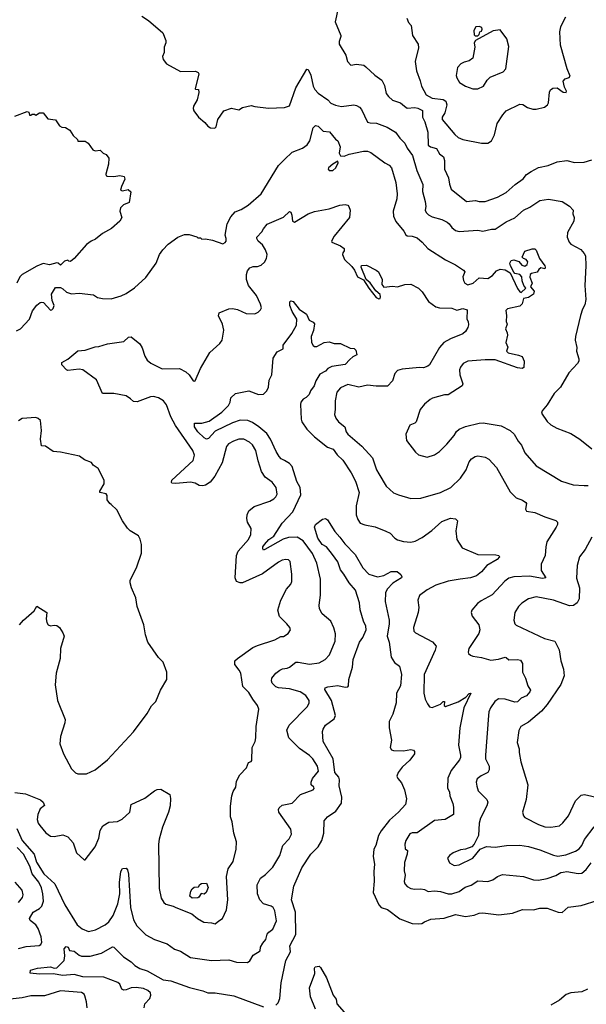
# Model space of a CAD drawing. Extents: x 1863017 to 1989460, y 394564 to 532820.
# Tile 71 of 213: x 1896735 to 1901311, y 461092 to 469042. Entities that reach past the tile are written whole.
import ezdxf

# ---------------------------------------------------------------- set-up
doc = ezdxf.new("R2010")
doc.units = 0

msp = doc.modelspace()

# ---------------------------------------------------------------- linework, layer by layer
at = {"layer": '0CON10XD'}
for points in [[(1899306.2, 469133.8), (1899282.5, 469025), (1899328.8, 468915), (1899330, 468905), (1899313.9, 468866.1), (1899314, 468845), (1899368.8, 468755), (1899383.3, 468705), (1899410, 468675), (1899455, 468683.3), (1899514.1, 468674.1), (1899531.7, 468661.7), (1899602, 468595), (1899659.2, 468555), (1899680.3, 468510.3), (1899695.6, 468445.6), (1899712.4, 468422.4), (1899745, 468392.9), (1899811.4, 468371.4), (1899843.6, 468343.6), (1899865, 468328.6), (1899925, 468333.5), (1899951.7, 468328.3), (1899987.6, 468307.6), (1899986.9, 468255), (1900006.9, 468216.9), (1900030.4, 468135), (1900035, 468030), (1900054, 468015), (1900101.4, 468001.4), (1900125, 467958.6), (1900156.9, 467935), (1900166.4, 467906.4), (1900165.7, 467835), (1900198.6, 467765), (1900205.7, 467715), (1900220, 467675), (1900343.3, 467575), (1900415, 467582.5), (1900445, 467573.3), (1900495, 467573.5), (1900595, 467610), (1900664.3, 467645.7), (1900737.6, 467712.4), (1900802.4, 467757.6), (1900828.9, 467791.1), (1900865, 467817.3), (1900925, 467848.9), (1901004.3, 467865.7), (1901075, 467895.7), (1901155, 467906), (1901215, 467888.8), (1901295, 467892), (1901355, 467910)], [(1897721.7, 469071.7), (1897775.6, 469035.6), (1897892.5, 468935), (1897916.7, 468875), (1897916.7, 468855), (1897900.7, 468819.3), (1897901.7, 468778.3), (1897887.5, 468745), (1897895, 468720), (1897920, 468685), (1898033.9, 468623.9), (1898155, 468626.7), (1898176.4, 468616.4), (1898182.5, 468605), (1898152.5, 468485), (1898155, 468480), (1898178, 468478), (1898181.9, 468455), (1898168.2, 468395), (1898139.5, 468345), (1898135.8, 468325), (1898141.2, 468305), (1898178.8, 468255), (1898231.2, 468211.2), (1898255, 468181.2), (1898275, 468168.8), (1898312.5, 468167.5), (1898323, 468177), (1898336.7, 468235), (1898384.1, 468305.9), (1898445, 468326.7), (1898505, 468313.8), (1898535, 468333.3), (1898605, 468350), (1898635, 468340), (1898745, 468328.8), (1898875, 468333.8), (1898913.6, 468346.4), (1898965, 468492), (1899055, 468642.5), (1899065, 468640), (1899085.7, 468595), (1899105.5, 468505.5), (1899119.3, 468479.3), (1899145, 468450), (1899225, 468395.7), (1899248.2, 468368.2), (1899285, 468351.5), (1899335, 468340), (1899434.1, 468354.1), (1899455, 468350), (1899480, 468335), (1899495, 468316.2), (1899545, 468214.4), (1899565, 468208.2), (1899617.3, 468207.3), (1899703.1, 468175)], [(1899862.5, 469055), (1899875, 469020), (1899896.4, 468996.4), (1899907.5, 468915), (1899953.3, 468845), (1899956.1, 468813.9), (1899930, 468705), (1899938.6, 468628.6), (1899969.3, 468549.3), (1899979.4, 468505), (1900017.5, 468435), (1900067.4, 468407.4), (1900155, 468398.3), (1900177.2, 468385), (1900183.6, 468355), (1900169, 468291), (1900147.1, 468255), (1900145.8, 468235), (1900249.2, 468115), (1900275, 468091.9), (1900315, 468074), (1900465, 468046), (1900515, 468046.2), (1900545.8, 468064.2), (1900568.3, 468111.7), (1900590, 468205), (1900635.7, 468274.3), (1900665, 468306.2), (1900775, 468361.2), (1900797.3, 468357.3), (1900835, 468333.8), (1900879.3, 468319.3), (1900905, 468318.8), (1900972.5, 468335), (1900996.7, 468355), (1901005, 468370), (1901013.6, 468456.4), (1901022.5, 468475), (1901040.8, 468489.2), (1901075, 468490.8), (1901125, 468458), (1901147.5, 468455), (1901150, 468465), (1901135, 468497.5), (1901123.6, 468546.4), (1901140, 468565), (1901173.6, 468576.4), (1901180, 468585), (1901155.9, 468645.9), (1901103.1, 468835), (1901096.9, 468945), (1901105.6, 468985), (1901123.1, 469025), (1901145, 469066)], [(1900435, 468483.8), (1900481.2, 468505), (1900510.8, 468555), (1900535, 468579.2), (1900639.1, 468620.9), (1900660.8, 468645), (1900685.8, 468825), (1900667.9, 468887.9), (1900615, 468958.8), (1900558.9, 468951.1), (1900416.2, 468873.8), (1900406.2, 468855), (1900410.5, 468819.5), (1900395, 468732.5), (1900365, 468708.8), (1900325, 468699.2), (1900296.7, 468685), (1900272, 468655), (1900261.2, 468591.2), (1900265, 468572.5), (1900286.7, 468535), (1900335, 468504.2), (1900395, 468484), (1900435, 468483.8)], [(1900435, 468912.5), (1900447, 468923), (1900450, 468945), (1900465, 468950), (1900470, 468965), (1900468.3, 468978.3), (1900445, 468987.5), (1900420, 468985), (1900402.5, 468955), (1900405, 468920), (1900413, 468913), (1900435, 468912.5)], [(1896695, 468263.3), (1896795, 468300), (1896810, 468295), (1896815, 468270), (1896825, 468270), (1896835, 468280), (1896855, 468280), (1896865, 468270), (1896895, 468290), (1896925, 468290), (1896961.7, 468241.7), (1897025, 468233.3), (1897057.5, 468185), (1897075, 468173.8), (1897105, 468172.5), (1897139.3, 468149.3), (1897167, 468107), (1897202.5, 468075), (1897205, 468060), (1897265, 468062.5), (1897287.5, 468045), (1897325, 467990), (1897345, 467982.5), (1897385, 467987.5), (1897410, 467965), (1897435, 467952.5), (1897456.2, 467925), (1897453.8, 467875), (1897430, 467795), (1897435, 467780), (1897441.7, 467778.3), (1897495, 467776.7), (1897545, 467783.3), (1897580, 467775), (1897583.3, 467755), (1897556.7, 467695), (1897550, 467665), (1897565, 467660), (1897611.7, 467671.7), (1897631.7, 467651.7), (1897620, 467565), (1897573, 467547), (1897548.3, 467521.7), (1897543.3, 467495), (1897560, 467445), (1897543.3, 467415), (1897476.7, 467355), (1897404.3, 467315.7), (1897348.8, 467271.2), (1897312.5, 467255), (1897275, 467228), (1897175.9, 467114.1), (1897145, 467090), (1897131.7, 467091.7), (1897125, 467100), (1897098.3, 467091.7), (1897065, 467060), (1897047, 467077), (1897035, 467080), (1896975, 467063.3), (1896925, 467072.5), (1896875, 467051.2), (1896755, 466984.2), (1896737.5, 466965), (1896712.5, 466915)], [(1896709.3, 466530.7), (1896743, 466547), (1896815, 466623.3), (1896839.6, 466690.4), (1896873.6, 466736.4), (1896901.3, 466758.7), (1896915, 466762.5), (1896927.8, 466757.8), (1896985, 466697.5), (1896995, 466700), (1897005, 466710), (1897012.5, 466735), (1896997.5, 466775), (1896992.5, 466825), (1897025, 466880), (1897065, 466880), (1897085, 466870), (1897113, 466843), (1897155, 466827.5), (1897215, 466833.3), (1897331.7, 466821.7), (1897365, 466800), (1897405, 466790), (1897475, 466788.8), (1897555, 466812.5), (1897595, 466830), (1897661.7, 466878.3), (1897755, 466960), (1897836.2, 467075), (1897865, 467147.5), (1897891.2, 467185), (1897935, 467230), (1898012.5, 467285), (1898065, 467306.7), (1898105, 467307.5), (1898165, 467290), (1898175, 467280), (1898195, 467280), (1898205, 467270), (1898235, 467272.5), (1898293, 467263), (1898375, 467233.3), (1898395, 467242.5), (1898402.5, 467255), (1898402.5, 467275), (1898393.6, 467303.6), (1898410, 467395), (1898439.3, 467450.7), (1898475, 467490), (1898525, 467510.6), (1898580.8, 467545), (1898686, 467635), (1898824, 467866), (1898875, 467914.4), (1898935, 467971.9), (1899020, 468005), (1899057.7, 468032.3), (1899078.2, 468065), (1899105, 468170), (1899125, 468188.8), (1899145, 468181.2), (1899185, 468140.8), (1899237.3, 468137.3), (1899286.1, 468076.1), (1899304, 468064), (1899324.2, 468015), (1899314.2, 467965), (1899325, 467942.5), (1899355, 467941.2), (1899395, 467957.5), (1899511.7, 467981.7), (1899545, 467980), (1899569.7, 467969.7), (1899683.8, 467885), (1899717.9, 467867.9), (1899737.5, 467845), (1899772.3, 467727.7), (1899783.1, 467635), (1899781.9, 467595), (1899750, 467495), (1899754.2, 467455), (1899772.8, 467412.8), (1899836.9, 467335), (1899854.3, 467305)], [(1899703.1, 468175), (1899770.4, 468135), (1899804.4, 468085), (1899845.3, 468045.3), (1899863.1, 468005), (1899908.4, 467945), (1899942.8, 467825), (1899991.4, 467711.4), (1899988.9, 467655), (1900010, 467575), (1900014.4, 467535), (1900010, 467505), (1900016.9, 467485), (1900036, 467466), (1900065, 467450.4), (1900145, 467427.9), (1900187.6, 467407.6), (1900204.7, 467394.7), (1900225, 467363.3), (1900255, 467340), (1900285, 467331.5), (1900435, 467342.9), (1900475, 467334.3), (1900545, 467350), (1900575, 467350.6), (1900665, 467408.6), (1900735, 467441.5), (1900805, 467504.3), (1900855, 467529.4), (1900935, 467582.5), (1901005, 467592.5), (1901115, 467574.5), (1901176, 467536), (1901205.7, 467505), (1901201.4, 467475), (1901212, 467445), (1901210, 467415), (1901159.2, 467325), (1901155.8, 467285), (1901172.5, 467245), (1901185, 467230), (1901266.3, 467186.3), (1901294.4, 467155), (1901304.4, 467135), (1901307.9, 467055), (1901299.2, 466895), (1901308.2, 466781.8), (1901299.2, 466740.8), (1901279.2, 466705), (1901262.9, 466655), (1901224, 466485), (1901222, 466455), (1901235.7, 466395), (1901232.5, 466365), (1901251.9, 466305), (1901250, 466285), (1901239.4, 466265), (1901169.2, 466190.8), (1901103.3, 466075), (1901051.2, 466025), (1900995, 465932.5), (1900953.3, 465885), (1900950, 465865), (1900995, 465796.7), (1901025, 465771.2), (1901074.1, 465744.1), (1901185, 465701.2), (1901257.5, 465655), (1901355, 465576.2)], [(1899265, 467823.8), (1899288.8, 467845), (1899306.7, 467885), (1899305, 467900), (1899263.3, 467875), (1899230, 467845), (1899227.5, 467835), (1899233.9, 467823.9), (1899265, 467823.8)], [(1898461.1, 465638.9), (1898422.6, 465617.4), (1898405.7, 465595), (1898370.6, 465465), (1898312.4, 465357.6), (1898272.3, 465307.7), (1898235, 465283.1), (1898215, 465277.8), (1898185, 465282.2), (1898151.1, 465301.1), (1898115, 465308.9), (1897995, 465298.1), (1897965, 465301.2), (1897960, 465305), (1897965, 465323.3), (1898136.1, 465483.9), (1898147.3, 465525), (1898134.6, 465564.6), (1897993.1, 465765), (1897956.2, 465835), (1897921.7, 465931.7), (1897895.3, 465965.3), (1897855, 465989.5), (1897815, 466000), (1897792.8, 465997.2), (1897685, 465956.5), (1897655, 465960.5), (1897629.6, 465979.6), (1897596.2, 466003.8), (1897495, 466024.4), (1897403.3, 466025), (1897355, 466133.3), (1897245, 466213.8), (1897215, 466220), (1897125, 466210), (1897114, 466214), (1897076.7, 466255), (1897076.2, 466275), (1897125, 466300), (1897205, 466368.8), (1897265, 466373.8), (1897345, 466401.2), (1897375, 466403.8), (1897445, 466426), (1897575, 466443.3), (1897615, 466477.5), (1897635, 466482.5), (1897706.1, 466426.1), (1897723.9, 466393.9), (1897746.2, 466325), (1897765, 466294), (1897795, 466269.2), (1897886.2, 466223.8), (1898025, 466225.6), (1898078, 466198), (1898104.4, 466174.4), (1898135, 466127.5), (1898145, 466122.5), (1898153, 466127), (1898194.2, 466225), (1898272, 466355), (1898351.7, 466428.3), (1898370, 466455), (1898383.3, 466535), (1898373.3, 466585), (1898340.7, 466650.7), (1898347.5, 466675), (1898425, 466708), (1898455, 466710), (1898495, 466702), (1898565, 466668.8), (1898633, 466667), (1898660.7, 466679.3), (1898680.7, 466699.3), (1898686.7, 466715), (1898681.2, 466745), (1898647.5, 466815), (1898584, 466895), (1898567.8, 466945), (1898565.6, 466984.4), (1898574.3, 467015), (1898595, 467037.5), (1898619.7, 467050.3), (1898655, 467050), (1898685, 467059.2), (1898712.5, 467085), (1898729.4, 467115), (1898734.4, 467145), (1898719.5, 467185), (1898695, 467224.3), (1898661.4, 467255), (1898649.2, 467275), (1898650, 467285), (1898690.5, 467329.5), (1898705.4, 467354.6), (1898735, 467390), (1898865, 467448.1), (1898915, 467493.8), (1898925, 467486.7), (1898934.2, 467465), (1898937.5, 467415), (1898955, 467407.5), (1899065, 467474.4), (1899115, 467492.2), (1899235, 467514.4), (1899320, 467545), (1899365, 467548.8), (1899385, 467543.3), (1899393.3, 467535), (1899403.6, 467503.6), (1899398, 467445), (1899275.6, 467295), (1899254, 467255), (1899256.1, 467246.1), (1899326.2, 467215), (1899356, 467195), (1899356.7, 467175), (1899345, 467160), (1899342.5, 467145), (1899357.5, 467105), (1899418.3, 467048.3), (1899439.2, 467019.2), (1899463.3, 466965), (1899510.7, 466940.7), (1899554.2, 466875), (1899615, 466800), (1899635, 466787.5), (1899645, 466790), (1899650, 466805), (1899645, 466822.5), (1899612, 466852), (1899565, 466916.7), (1899533.3, 466943.3), (1899492.5, 467045), (1899495, 467057.5), (1899535, 467058.8), (1899615, 467020), (1899633.3, 467005), (1899661.2, 466945), (1899660, 466905), (1899675, 466882.5), (1899745, 466889.2), (1899785, 466885.7), (1899845, 466904.2), (1899895, 466905.8), (1899956.2, 466875), (1899985, 466843.8), (1900036.4, 466766.4), (1900095, 466724), (1900125, 466716.2), (1900225, 466712.5), (1900265.9, 466695.9), (1900315, 466709.2), (1900350, 466700), (1900346.2, 466625), (1900356.7, 466605), (1900358.3, 466578.3), (1900353.9, 466556.1), (1900336.7, 466525), (1900313.3, 466505), (1900213.8, 466466.2), (1900159.4, 466435), (1900125, 466394), (1900044.1, 466255.9), (1900030, 466245), (1899995, 466232), (1899965, 466234.3), (1899825, 466221.1), (1899785, 466209.2), (1899764, 466185), (1899745, 466127.5), (1899705, 466082), (1899615, 466082.1), (1899545, 466090.9), (1899475, 466076.2), (1899385, 466095.5), (1899325, 466070), (1899296.7, 466035), (1899281.8, 465965), (1899284.2, 465895.8), (1899278, 465855), (1899288, 465825), (1899308.8, 465795), (1899362, 465755), (1899370.8, 465715), (1899385, 465696), (1899499.2, 465599.2), (1899585.3, 465505.3), (1899617.9, 465407.9), (1899635.6, 465375), (1899695.4, 465275.4), (1899753, 465223), (1899794.5, 465204.5), (1899895, 465177.1), (1899975, 465178.6), (1900133.3, 465225), (1900216.2, 465265), (1900295, 465340), (1900341.2, 465408.8), (1900365, 465473.3), (1900384.5, 465495.5), (1900414.5, 465515.5), (1900435, 465520), (1900495, 465508.8), (1900525, 465493.3), (1900585.5, 465425.5), (1900695, 465231.2), (1900745, 465181.2), (1900795, 465163.8), (1900823.3, 465145), (1900828.8, 465135), (1900821.2, 465091.2), (1900827.5, 465075), (1900895, 465062), (1900975, 465027.5), (1901065, 464997.5), (1901077.5, 464985), (1901077.5, 464965), (1901068.8, 464945), (1900992.5, 464825), (1900982.9, 464785), (1900978.1, 464715), (1900947.1, 464645), (1900947.3, 464595), (1900983.8, 464535), (1900958.5, 464531.5), (1900851.2, 464548.8), (1900726.1, 464543.9), (1900686.2, 464533.8), (1900652.4, 464507.6), (1900552, 464398), (1900460.6, 464349.4), (1900432.8, 464327.2), (1900386.2, 464275), (1900380, 464255), (1900388, 464225), (1900442.5, 464155), (1900450.8, 464115), (1900442.5, 464085), (1900362.5, 463965), (1900356.7, 463936.7), (1900360, 463925), (1900375, 463911.2), (1900395.8, 463904.2), (1900465, 463893.3), (1900540.3, 463870.3), (1900601.1, 463878.9), (1900655, 463894.2), (1900665, 463893.3), (1900685, 463872.9), (1900755, 463875.4), (1900780, 463870), (1900794.4, 463845), (1900795.8, 463775), (1900820.6, 463725), (1900838.6, 463665), (1900859.1, 463629.1), (1900855.4, 463615), (1900828.2, 463581.8), (1900785, 463563.3), (1900755, 463534.6), (1900732.9, 463532.9), (1900655, 463555.5), (1900602.4, 463557.6), (1900572.6, 463537.4), (1900536.9, 463485), (1900524.4, 463455), (1900520.6, 463425), (1900495.7, 463104.3), (1900497.1, 463075), (1900525.6, 463015), (1900527.1, 462985), (1900515.4, 462964.6), (1900461.7, 462938.3), (1900428.3, 462911.7), (1900420.8, 462885), (1900426, 462854), (1900437.5, 462815), (1900506.4, 462746.4), (1900515.6, 462725), (1900507.5, 462695), (1900457.8, 462595), (1900446.9, 462555), (1900439.4, 462455), (1900404.4, 462385.6), (1900386.7, 462365), (1900335.7, 462344.3), (1900295, 462340), (1900235, 462314.2), (1900205.6, 462294.4), (1900188.8, 462271.2), (1900206, 462235), (1900245, 462212.5), (1900285, 462218.6), (1900395, 462272.5), (1900453.8, 462345), (1900505, 462365.6), (1900575, 462361.4), (1900665.8, 462374.2), (1900775, 462377.1), (1900845, 462366.7), (1900935, 462340.9), (1901045, 462296.7), (1901081.7, 462288.3), (1901145, 462298.9), (1901225, 462328.9), (1901252.8, 462347.2), (1901274.4, 462375), (1901295.9, 462424.1), (1901373.5, 462526.5)], [(1899854.3, 467305), (1899865, 467296.9), (1899905, 467294), (1899945, 467281.2), (1899986.7, 467245), (1900030, 467195), (1900175, 467102), (1900255, 467063.3), (1900320.5, 467020.5), (1900330, 467005), (1900314.2, 466965), (1900318.6, 466935), (1900329.2, 466915), (1900355, 466900.6), (1900396.6, 466913.4), (1900445, 466958.9), (1900515, 466951.9), (1900552.8, 466977.2), (1900586, 467015), (1900615, 467028.6), (1900655, 467021.9), (1900697.4, 466997.4), (1900755, 466870.8), (1900775, 466843.8), (1900785, 466840), (1900822.5, 466875), (1900807.5, 466895), (1900793.6, 466933.6), (1900790, 466965), (1900773.6, 466983.6), (1900735, 466993.8), (1900725, 467003.3), (1900698, 467055), (1900694.3, 467075), (1900705, 467097.5), (1900725, 467102.5), (1900765, 467090), (1900790, 467060), (1900815, 467051.2), (1900833.8, 467065), (1900838.3, 467088.3), (1900826.1, 467106.1), (1900805, 467113.8), (1900793.3, 467125), (1900815, 467172.5), (1900875, 467192.5), (1900895, 467192.5), (1900905, 467182.5), (1900932.9, 467112.9), (1900976.7, 467055), (1900977.5, 467045), (1900975, 467030), (1900945, 467037.5), (1900927.5, 467025), (1900915, 467002.5), (1900868.3, 466991.7), (1900856.4, 466983.6), (1900853.9, 466963.9), (1900872.5, 466915), (1900860, 466885), (1900889.5, 466849.5), (1900883.8, 466825), (1900845, 466798.6), (1900805, 466790), (1900791.7, 466748.3), (1900775, 466728), (1900675, 466706.2), (1900662, 466695), (1900667.5, 466655), (1900663.8, 466605), (1900672.5, 466585), (1900658.8, 466545), (1900672.5, 466515), (1900673.3, 466495), (1900662.2, 466435), (1900676.7, 466396.7), (1900666, 466365), (1900681.2, 466351.2), (1900764.7, 466334.7), (1900791.7, 466321.7), (1900808, 466285), (1900806, 466234), (1900793.8, 466226.2), (1900755, 466230.9), (1900575, 466296.5), (1900495, 466295.6), (1900355, 466284), (1900316.7, 466265), (1900295, 466237.5), (1900286.7, 466215), (1900290, 466175), (1900313, 466103), (1900308.8, 466085), (1900196.5, 466013.5), (1900165, 466014.2), (1900070, 465985), (1900048.8, 465975), (1900005, 465938.8), (1899970, 465895), (1899937.5, 465795), (1899927.5, 465785), (1899885, 465767.5), (1899853.8, 465695), (1899860, 465645), (1899930.5, 465550.5), (1899955, 465530), (1900025, 465511.2), (1900085, 465530), (1900125, 465555.8), (1900184.2, 465615), (1900243.8, 465685), (1900262.6, 465717.4), (1900284, 465736), (1900335, 465757.5), (1900445, 465785.5), (1900477.8, 465787.8), (1900623.3, 465763.3), (1900696.1, 465726.1), (1900727.1, 465695), (1900760.2, 465640.2), (1900788, 465608), (1900815.8, 465545), (1900905, 465440), (1901111.2, 465315), (1901205, 465287.1), (1901295, 465280.6), (1901325, 465281.9)], [(1896711.2, 462511.2), (1896754.6, 462414.6), (1896852.2, 462305), (1896871.1, 462241.1), (1896930, 462145), (1897018.1, 462065), (1897098.9, 461895), (1897198.9, 461735), (1897240.8, 461700.8), (1897290.9, 461680.9), (1897347, 461693), (1897425, 461733.1), (1897455, 461758.6), (1897491.5, 461808.5), (1897526.7, 461903.3), (1897544.5, 461985), (1897541.8, 462075), (1897551.9, 462165), (1897565, 462188.8), (1897595, 462192.5), (1897605, 462177.5), (1897613.2, 462143.2), (1897630, 461875), (1897654.3, 461775), (1897681.4, 461725), (1897752.8, 461652.8), (1897824.4, 461614.4), (1897925, 461579.4), (1897985, 461538.1), (1898035, 461520.8), (1898115, 461471.4), (1898285, 461445.7), (1898425, 461450.6), (1898485, 461432.9), (1898575, 461430), (1898595, 461443.3), (1898620.3, 461489.7), (1898676.7, 461525), (1898681.2, 461555), (1898697.5, 461585), (1898724.2, 461615), (1898735, 461658.8), (1898746, 461675), (1898780.3, 461699.7), (1898808.6, 461765), (1898796.4, 461846.4), (1898783.4, 461873.4), (1898765, 461885.6), (1898705, 461904.3), (1898674.6, 461934.6), (1898654.4, 461985), (1898653.4, 462056.6), (1898679.1, 462110.9), (1898720.2, 462139.8), (1898780.6, 462199.4), (1898836.9, 462295), (1898861.4, 462375), (1898911.3, 462428.7), (1898930.6, 462465), (1898926.2, 462506.2), (1898829.2, 462645), (1898825.8, 462665), (1898830.3, 462679.7), (1898855, 462699.2), (1898935, 462715.7), (1899002.4, 462787.6), (1899106, 462825), (1899113.8, 462835), (1899111.2, 462845), (1899088, 462865), (1899088.6, 462885), (1899101.2, 462915), (1899148.2, 462975), (1899140, 463015), (1899102.2, 463075), (1899075, 463101.8), (1898995, 463157.8), (1898910, 463245), (1898891.9, 463305), (1898910.8, 463345), (1899056.4, 463493.6), (1899072.5, 463525), (1899072.5, 463545), (1899045.5, 463585), (1898999.2, 463615), (1898915, 463638.8), (1898825, 463647.7), (1898802.5, 463655), (1898772.9, 463685), (1898768, 463705), (1898772, 463725), (1898804.6, 463765.4), (1898835, 463789.2), (1898857.9, 463802.1), (1898895, 463806.4), (1898914.2, 463815), (1898965, 463854.6), (1898985, 463856.1), (1899075, 463839.2), (1899155, 463849.5), (1899202.6, 463877.4), (1899237.8, 463915), (1899282.2, 464025), (1899284.6, 464084.6), (1899272, 464132), (1899248, 464185), (1899179.2, 464245), (1899155.7, 464285), (1899152.9, 464315), (1899165.7, 464395.7), (1899164.6, 464525), (1899133.8, 464655), (1899100.8, 464730.8), (1899025, 464835.4), (1898975, 464863.8), (1898905, 464861.5), (1898862.5, 464847.5), (1898715, 464764.2), (1898705, 464760), (1898698.8, 464768.8), (1898699.2, 464785), (1898711.4, 464805), (1898747.5, 464845), (1898788.9, 464871.1), (1898855, 464975.8), (1898941.8, 465068.2), (1899005.3, 465205), (1898999.3, 465265), (1898972.8, 465312.8), (1898935.6, 465435.6), (1898915, 465458.9), (1898875, 465483.1), (1898846.9, 465496.9), (1898830, 465515), (1898805.3, 465555.3), (1898761.1, 465655), (1898730.7, 465700.7), (1898665.2, 465755.2), (1898615, 465788.9), (1898577.5, 465805), (1898515, 465807.3), (1898453.3, 465786.7), (1898315, 465720.8), (1898259.2, 465660.8), (1898245, 465654.5), (1898225, 465665.5), (1898172.9, 465715), (1898147.8, 465755), (1898146.1, 465783.9), (1898205.3, 465784.7), (1898265, 465801.1), (1898367.5, 465872.5), (1898422.2, 465927.8), (1898434.6, 465955), (1898440.6, 465989.4), (1898477.3, 466022.7), (1898585, 466045.2), (1898665, 466015.4), (1898705, 466017.5), (1898730, 466045), (1898743.9, 466075), (1898749.5, 466130.5), (1898770.5, 466175), (1898781.7, 466308.3), (1898815, 466360), (1898863.3, 466385), (1898864.3, 466415), (1898932.2, 466507.8), (1898970.5, 466575), (1898973.5, 466625), (1898934.4, 466685), (1898918, 466735), (1898917, 466763), (1898925, 466772.5), (1898945, 466767.5), (1898992.5, 466705), (1899051.2, 466665), (1899072.5, 466615), (1899105, 466598.8), (1899115, 466587.5), (1899106.9, 466533.1), (1899090, 466485), (1899093.1, 466435), (1899105, 466411.2), (1899115, 466404.2), (1899135.6, 466404.4), (1899195, 466436), (1899235, 466440), (1899275, 466427.5), (1899325, 466426.7), (1899405, 466390.6), (1899435, 466387.8), (1899449.2, 466375), (1899457.5, 466335), (1899425, 466320), (1899400.8, 466299.2)], [(1899400.8, 466299.2), (1899362.9, 466257.1), (1899256.9, 466243.1), (1899225, 466224.5), (1899205, 466204.6), (1899159.1, 466180.9), (1899127.3, 466125), (1899114.2, 466085), (1899084, 466045), (1899074, 466015), (1899048.9, 465991.1), (1899025, 465978.1), (1899006.7, 465955), (1899002.2, 465935), (1899007.1, 465817.1), (1899014.1, 465794.1), (1899055, 465736.9), (1899115, 465672.9), (1899221.2, 465591.2), (1899267.1, 465575), (1899299.1, 465529.1), (1899345, 465485.7), (1899412.6, 465382.6), (1899447.2, 465317.2), (1899475.5, 465225.5), (1899451.7, 465118.3), (1899451.5, 465045), (1899465, 465006.2), (1899485, 464976.2), (1899522.9, 464962.9), (1899605, 464948.6), (1899693, 464913), (1899726.2, 464895), (1899763.8, 464855), (1899785, 464842.5), (1899835, 464829.4), (1899895, 464824.4), (1899928.6, 464831.4), (1899985, 464860.8), (1900062.4, 464917.6), (1900145, 464991.4), (1900215, 465018.1), (1900255, 465011.2), (1900271.2, 464995), (1900258, 464915), (1900266, 464845), (1900308.7, 464778.7), (1900435, 464722.9), (1900581.1, 464721.1), (1900605.6, 464715.6), (1900608.8, 464705), (1900590, 464685), (1900508, 464635), (1900465.8, 464585), (1900425, 464550.8), (1900375, 464535.5), (1900292.5, 464525), (1900195, 464508.6), (1900094.5, 464475.5), (1900025, 464438), (1899965, 464393.8), (1899951.4, 464355), (1899958.6, 464295), (1899954.4, 464255), (1899914.2, 464134.2), (1899918.8, 464105), (1899930.9, 464090.9), (1900067.6, 464017.6), (1900097.5, 463985), (1900089.4, 463950.6), (1900001.8, 463755), (1899998.1, 463605), (1900008.6, 463555), (1900027.3, 463517.3), (1900045, 463493.3), (1900065, 463488), (1900133.6, 463516.4), (1900155, 463536.7), (1900166.1, 463536.1), (1900162.5, 463505), (1900175, 463497.5), (1900276, 463534), (1900337.6, 463572.4), (1900365, 463601.2), (1900377.5, 463605), (1900322.7, 463487.3), (1900289.3, 463325), (1900278.5, 463185), (1900295.7, 463105), (1900294.4, 463085), (1900285.8, 463065), (1900220.3, 462979.7), (1900193.1, 462916.9), (1900190.7, 462840.7), (1900205.6, 462805), (1900208.1, 462775), (1900233.5, 462715), (1900239.5, 462685), (1900239.2, 462625), (1900172.5, 462585), (1900085, 462575.6), (1899945, 462477.5), (1899905, 462476), (1899885, 462468.8), (1899852.5, 462415), (1899844.3, 462385.7), (1899847.5, 462347.5), (1899865.7, 462334.3), (1899865.3, 462305), (1899843.6, 462236.4), (1899841.2, 462171.2), (1899847.1, 462135), (1899840.8, 462085), (1899845.8, 462065), (1899865, 462042.5), (1899895, 462027.1), (1899925, 462021.4), (1899975.8, 462025.8), (1900005, 462020), (1900035, 462004.2), (1900085, 462008.9), (1900132.2, 462002.2), (1900195, 461983.3), (1900225, 461985.6), (1900285, 462003.3), (1900332.1, 462037.9), (1900382, 462055), (1900435, 462088.1), (1900515, 462083.6), (1900555, 462097.5), (1900595, 462123.8), (1900635, 462139.1), (1900805, 462124.3), (1900885, 462098.1), (1900924.4, 462094.4), (1900995, 462109.4), (1901065, 462132.5), (1901105, 462155.7), (1901125, 462158.6), (1901155, 462164.2), (1901245, 462147.5), (1901275, 462150.8), (1901309.5, 462180.5), (1901350.6, 462235)], [(1896735, 464156.7), (1896766.7, 464195), (1896851.9, 464268.1), (1896875, 464307.5), (1896954, 464255), (1896948.9, 464205), (1896954.3, 464175), (1896965, 464156.2), (1896985, 464149.4), (1897015, 464154.5), (1897035, 464150.4), (1897056.2, 464135), (1897085, 464090.5), (1897094.1, 464065), (1897065.5, 463965), (1897061.4, 463885), (1897029.4, 463765), (1897021.3, 463671.3), (1897041.9, 463545), (1897102.7, 463392.7), (1897099.2, 463365), (1897064.2, 463255), (1897060, 463195), (1897088, 463115), (1897154.2, 462994.2), (1897185, 462960), (1897205, 462952.5), (1897275, 462953.3), (1897343.6, 462986.4), (1897445, 463066.7), (1897655, 463293.3), (1897765, 463440), (1897798.6, 463501.4), (1897835, 463537.5), (1897872.3, 463627.7), (1897923.3, 463715), (1897923.3, 463775), (1897893.6, 463853.6), (1897855, 463892.5), (1897770, 464015), (1897752, 464075), (1897738.8, 464155), (1897683.8, 464305), (1897673.3, 464375), (1897637.5, 464455), (1897627.5, 464495), (1897627.5, 464515), (1897680, 464625), (1897718.8, 464735), (1897718, 464805), (1897708.3, 464848.3), (1897695.9, 464875.9), (1897628.8, 464915), (1897606.6, 464936.6), (1897566.6, 464996.6), (1897520, 465085), (1897475, 465127.5), (1897462.5, 465135), (1897442.5, 465165), (1897441.7, 465201.7), (1897433, 465213), (1897382.5, 465225), (1897382.5, 465235), (1897417.5, 465295), (1897417.5, 465325), (1897369.3, 465419.3), (1897330, 465445), (1897316.2, 465466.2), (1897259.3, 465489.3), (1897217.7, 465517.7), (1897065, 465551.2), (1897005, 465556), (1896945, 465600), (1896912, 465602), (1896904.2, 465655.8), (1896911.2, 465725), (1896902.5, 465805), (1896885, 465822.5), (1896865, 465830), (1896755, 465823.3), (1896725, 465803.3)], [(1896695, 462802.1), (1896780.9, 462790.9), (1896903.8, 462743.8), (1896925.8, 462725), (1896936.6, 462696.6), (1896899.8, 462670.2), (1896881.1, 462625), (1896877.8, 462585), (1896885.6, 462555), (1896898.6, 462535), (1896947.4, 462477.4), (1896985, 462450.6), (1897015, 462447.1), (1897085, 462460.8), (1897125, 462444.2), (1897167.5, 462395), (1897193.8, 462315), (1897255, 462257.5), (1897265, 462257.5), (1897345.5, 462364.5), (1897375.4, 462434.6), (1897385.6, 462495), (1897405.6, 462534.4), (1897455, 462564.3), (1897525, 462568.6), (1897563.6, 462586.4), (1897624.3, 462645), (1897635, 462706), (1897744.6, 462755.4), (1897825, 462815.7), (1897845, 462825.8), (1897875, 462830), (1897946.9, 462786.9), (1897954.2, 462754.2), (1897950, 462695), (1897937.1, 462645), (1897887.6, 462522.4), (1897860.6, 462425), (1897855.7, 462385), (1897862.7, 462027.3), (1897878.3, 461948.3), (1897898.8, 461915), (1897915, 461902), (1897975.9, 461885.9), (1897995, 461873.3), (1898125, 461822), (1898170, 461785), (1898222.5, 461755), (1898285, 461750.8), (1898315, 461742), (1898343.3, 461765), (1898373.3, 461785), (1898404.1, 461855.9), (1898417.5, 461935), (1898406, 462125), (1898420, 462185), (1898458.9, 462245), (1898484.2, 462345), (1898486, 462405), (1898464, 462475), (1898450.8, 462565), (1898437.5, 462605), (1898437.7, 462692.3), (1898447.5, 462775), (1898458.3, 462811.7), (1898480, 462845), (1898487.1, 462892.9), (1898514, 462945), (1898567.3, 463002.7), (1898583.3, 463045), (1898605, 463052.5), (1898609.5, 463060.5), (1898614, 463165), (1898636, 463215), (1898642, 463245), (1898644.4, 463335), (1898665.7, 463475.7), (1898655.5, 463505.5), (1898617, 463557), (1898585, 463610), (1898537.6, 463657.6), (1898520.6, 463765), (1898508.9, 463788.9), (1898472, 463835), (1898474, 463865), (1898493.8, 463885), (1898617.6, 463972.4), (1898655, 463990), (1898794.4, 464035.6), (1898845, 464061.2), (1898865, 464061.2), (1898902.7, 464087.3), (1898923.3, 464115), (1898916.7, 464135), (1898893.8, 464165), (1898833.4, 464223.4), (1898819.2, 464275), (1898842.9, 464355), (1898890.8, 464445), (1898925.6, 464484.4), (1898934, 464505), (1898934.3, 464565), (1898918.6, 464668.6), (1898905, 464680), (1898885, 464684.2), (1898855, 464678.1), (1898825, 464662.9), (1898695, 464568.2), (1898535, 464495.6), (1898515, 464494.2), (1898487, 464507), (1898475.6, 464535.6), (1898485.5, 464715), (1898499.4, 464750.6), (1898582.2, 464845), (1898602.5, 464885), (1898604.6, 464934.6), (1898575.5, 464985.5), (1898568.9, 465015), (1898571.9, 465045), (1898585, 465076.7), (1898627.6, 465112.4), (1898755, 465155.8), (1898786.8, 465173.2), (1898805, 465190), (1898815, 465210), (1898806, 465265), (1898775, 465308.8), (1898717.9, 465347.9), (1898687.1, 465395), (1898660.6, 465480.6), (1898643.4, 465563.4), (1898615, 465610), (1898590.7, 465630.7), (1898545, 465655.8), (1898505, 465654), (1898461.1, 465638.9)], [(1898805, 461086.2), (1898823.8, 461105), (1898835, 461140), (1898846.7, 461265), (1898883.8, 461446.2), (1898922.5, 461515), (1898917.8, 461565), (1898964.6, 461655.4), (1898962.5, 461835), (1898931.5, 461935), (1898948.6, 462045), (1899014.4, 462195), (1899085.4, 462304.6), (1899144.3, 462365), (1899174.3, 462415), (1899192.2, 462475), (1899194, 462575), (1899222, 462605), (1899288.9, 462651.1), (1899332.9, 462717.1), (1899337.1, 462765), (1899315.5, 462855), (1899319.2, 462905), (1899311.8, 462925), (1899280.9, 462965), (1899266.2, 463075), (1899185.7, 463215), (1899180.8, 463295), (1899185.8, 463315), (1899206, 463345), (1899275, 463396.2), (1899286.9, 463425), (1899254.2, 463544.2), (1899200, 463635), (1899203.3, 463646.7), (1899225, 463656.9), (1899305, 463665.6), (1899365, 463652.5), (1899385, 463656.7), (1899390, 463665), (1899394.4, 463715.6), (1899422.7, 463815), (1899427.9, 463875), (1899479.5, 464015), (1899506.5, 464055), (1899533.1, 464115), (1899531.1, 464145), (1899510.5, 464185), (1899486.1, 464276.1), (1899480, 464335), (1899446.2, 464435), (1899395, 464496.2), (1899353.1, 464565), (1899325, 464599.2), (1899304.7, 464664.7), (1899262.7, 464725), (1899213.3, 464785), (1899178.2, 464805), (1899142.7, 464855), (1899117.1, 464945), (1899122.9, 464967.1), (1899180.5, 465009.5), (1899205, 465014.2), (1899220.8, 465005), (1899279.4, 464909.4), (1899321.5, 464865), (1899360, 464810), (1899443.3, 464725), (1899505.4, 464615.4), (1899553.8, 464565), (1899625, 464544.2), (1899675, 464555.6), (1899735, 464587.8), (1899783.6, 464586.4), (1899813.6, 464563.6), (1899821.2, 464545), (1899818.8, 464535), (1899748, 464492), (1899702, 464445), (1899690, 464415), (1899686.7, 464345), (1899718.6, 464195), (1899719.4, 464165), (1899703.5, 464065), (1899717.8, 464015), (1899734.2, 463895), (1899762.4, 463852.4), (1899802.7, 463822.7), (1899818.9, 463755), (1899810, 463665), (1899778.6, 463605), (1899775, 463527.5), (1899748.1, 463435), (1899718.6, 463375), (1899719.2, 463325), (1899738.1, 463225), (1899725.9, 463165.9), (1899737, 463147), (1899755, 463141.4), (1899835, 463139.5), (1899895, 463149.2), (1899914.2, 463144.2), (1899923.9, 463133.9), (1899924, 463115), (1899886.7, 463063.3), (1899823.4, 463006.6), (1899792.9, 462965), (1899782, 462935), (1899790, 462915), (1899819.8, 462879.8), (1899842.5, 462825), (1899858.8, 462751.2), (1899850.8, 462705), (1899795.3, 462644.7), (1899721.2, 462578.8), (1899655, 462492.9), (1899633.6, 462455), (1899611.4, 462375), (1899595.7, 462345), (1899589.4, 462285), (1899601.4, 462225), (1899594.2, 462164.2), (1899596.8, 462086.8), (1899590, 461995), (1899636, 461895), (1899655, 461873.8), (1899705, 461857.1), (1899805, 461782.9), (1899905, 461745.8), (1899958.8, 461741.2), (1899984.1, 461745.9), (1900003, 461757), (1900055, 461778.6), (1900162.7, 461787.3), (1900255, 461817.5), (1900335, 461802.5), (1900405, 461812.5), (1900445, 461829.2), (1900475, 461830.8), (1900605, 461814.2), (1900715, 461829.2), (1900795, 461857.1), (1900885, 461854.5), (1900935, 461867.3), (1900995, 461867.5), (1901085, 461837.1), (1901115.7, 461834.3), (1901164.5, 461875.5), (1901268.8, 461891.2), (1901405.8, 461934.2)], [(1901355.4, 464864.6), (1901301.9, 464765), (1901257.1, 464705), (1901237.1, 464635), (1901232.1, 464532.1), (1901256, 464455), (1901253.6, 464366.4), (1901238, 464335), (1901206.9, 464313.1), (1901175, 464310.8), (1901045, 464355.4), (1900905, 464382.2), (1900845, 464367.1), (1900789.3, 464330.7), (1900762.9, 464305), (1900734.3, 464255), (1900725.9, 464194.1), (1900734.3, 464165), (1900745, 464154.2), (1900974.5, 464044.5), (1901058, 464025), (1901090.8, 463955), (1901104.3, 463865), (1901127.1, 463797.1), (1901132.5, 463745), (1901105.8, 463675), (1900996.2, 463513.8), (1900949.8, 463460.2), (1900845, 463369.2), (1900781.2, 463335), (1900767.3, 463302.7), (1900752.9, 463205), (1900768.6, 463155), (1900767.5, 463125), (1900780.9, 463050.9), (1900838.6, 462865), (1900825.8, 462745), (1900796.2, 462645), (1900804.2, 462614.2), (1900815, 462601.2), (1900925, 462544.2), (1900975, 462524.3), (1901025, 462522), (1901095.7, 462534.3), (1901122.7, 462557.3), (1901167.5, 462615), (1901222.9, 462735), (1901269.7, 462780.3), (1901296.8, 462786.8), (1901415, 462758.1)], [(1896725, 461543.6), (1896788, 461558), (1896893.3, 461566.7), (1896905, 461576.2), (1896913.1, 461595), (1896908.3, 461638.3), (1896885.5, 461705), (1896864.4, 461735), (1896819.4, 461769.4), (1896813.6, 461785), (1896844.4, 461835.6), (1896894.6, 461865), (1896915.3, 461885), (1896927.6, 461925), (1896922.1, 461985), (1896911.5, 462031.5), (1896888.8, 462078.8), (1896837.1, 462145), (1896818.5, 462208.5), (1896765.7, 462305), (1896715, 462358.6)], [(1896724.4, 461915.6), (1896757.5, 461955), (1896764, 461975), (1896755.7, 462015), (1896698.8, 462078.8)], [(1898128.3, 461948.3), (1898110, 461965), (1898117.5, 462005), (1898127.5, 462025), (1898145, 462037.5), (1898180, 462040), (1898190.7, 462059.3), (1898203, 462067), (1898245, 462070), (1898257.5, 462035), (1898242.5, 461995), (1898225, 461982.5), (1898201.7, 461988.3), (1898183, 461957), (1898175, 461953.3), (1898128.3, 461948.3)], [(1897741.2, 461065), (1897746.7, 461095), (1897785, 461140), (1897794.4, 461165), (1897791.4, 461185), (1897770.8, 461205), (1897735, 461220), (1897675, 461228.8), (1897635, 461226.2), (1897595, 461208.2), (1897575, 461205.6), (1897559.2, 461215), (1897543.7, 461253.7), (1897528, 461268), (1897415, 461312), (1897245, 461314.7), (1897175, 461332.9), (1897085, 461323.7), (1897005, 461338.8), (1896895, 461335.7), (1896820, 461345), (1896823, 461367), (1896880, 461385), (1896985, 461395.8), (1897014.5, 461384.5), (1897035, 461385.6), (1897093.7, 461446.3), (1897100.5, 461485), (1897095, 461540), (1897110.7, 461559.3), (1897126.7, 461555), (1897136.7, 461526.7), (1897175, 461521.1), (1897215, 461490), (1897235, 461482.2), (1897305, 461480), (1897395, 461505.5), (1897485, 461555.6), (1897495, 461554), (1897574, 461475), (1897635, 461434.2), (1897665.5, 461405.5), (1897705, 461381.4), (1897765, 461361.4), (1897895, 461289.2), (1897955, 461281.4), (1898107.1, 461227.1), (1898215, 461200.9), (1898255, 461185.5), (1898315, 461185.7), (1898465, 461160), (1898705, 461073.1)], [(1899125, 461054), (1899085, 461152.5), (1899074.4, 461225), (1899118.3, 461341.7), (1899117, 461383), (1899122.5, 461395), (1899155, 461400), (1899165, 461390), (1899212, 461305), (1899266, 461165), (1899290, 461135), (1899296.2, 461095), (1899393.8, 460985)], [(1897278.9, 461065), (1897275, 461112.5), (1897260.9, 461160.9), (1897255.5, 461175.5), (1897235, 461186.4), (1897065, 461200), (1896935, 461159.5), (1896825, 461161.9), (1896755, 461144.4), (1896635, 461130.5)], [(1901320, 461215), (1901275, 461192.5), (1901185, 461184), (1901149.5, 461170.5), (1901093.3, 461125), (1901023.8, 461085)]]:
    msp.add_lwpolyline(points, dxfattribs=at)

doc.saveas('drawing.dxf')
